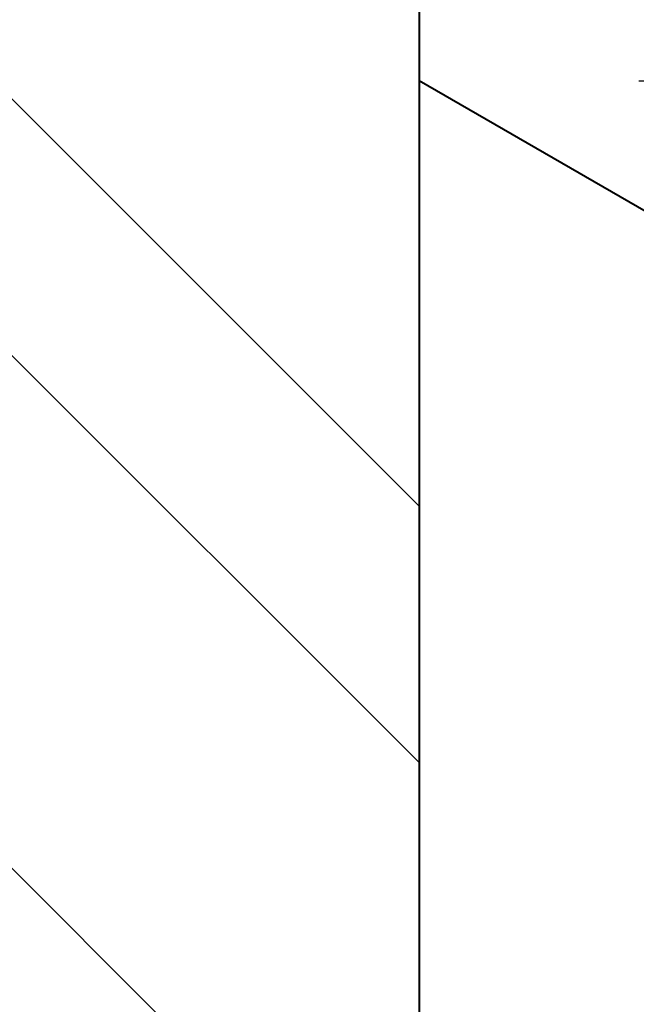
# Model space of a CAD drawing. Header units: metres. Extents: x -113 to 509, y -50 to 519.
# Tile 49 of 238: x -49.51 to -47.41, y 7.09 to 10.45. Entities that reach past the tile are written whole.
import ezdxf
from ezdxf import colors
from ezdxf.entities.mleader import LeaderData, LeaderLine
from ezdxf.enums import TextEntityAlignment as Align
from ezdxf.math import Vec2, Vec3

# ---------------------------------------------------------------- set-up
doc = ezdxf.new("R2010")
doc.units = ezdxf.units.M
doc.header["$MEASUREMENT"] = 0
for name, color, linetype, lineweight in [('B_ANNO_DIM', 7, 'Continuous', 18), ('B_ANNO_TEXT', 7, 'Continuous', 18), ('B_DETAIL', 7, 'Continuous', 18), ('B_DETAIL_OBJ', 7, 'Continuous', 40)]:
    doc.layers.add(name, color=color, linetype=linetype, lineweight=lineweight)
doc.styles.add('Annotative', font='calibri.ttf', dxfattribs={"height": 0.0625})
doc.styles.get("Standard").update_dxf_attribs({"font": 'calibri.ttf'})
doc.dimstyles.new('Annotative', dxfattribs={"dimscale": 0, "dimtxt": 0.0625, "dimasz": 0.0625, "dimexe": 0.03125, "dimexo": 0.03125, "dimgap": 0.03125, "dimtad": 1, "dimdec": 3, "dimzin": 3, "dimdsep": 46, "dimlunit": 4, "dimtxsty": 'Standard', "dimblk": 'OPEN30', "dimcen": 0.03125, "dimaunit": 1, "dimadec": 0, "dimazin": 3, "dimtfac": 0.75, "dimtdec": 3, "dimtofl": 0, "dimtmove": 0, "dimatfit": 3, "dimldrblk": 'OPEN30', "dimfxl": 1, "dimtfill": 1, "dimfrac": 1, "dimtolj": 1, "dimtzin": 0, "dimarcsym": 0})

# ---------------------------------------------------------------- blocks, each defined once
blk = doc.blocks.new('_Open30')
at = {"color": 0, "linetype": 'ByBlock', "lineweight": -2}
for p, q in [((-1, 0.2679), (0, 0)), ((0, 0), (-1, -0.2679)), ((0, 0), (-1, 0))]:
    blk.add_line(p, q, dxfattribs=at)
blk = doc.blocks.new('*D37')
at = {"layer": 'B_ANNO_DIM', "color": 0, "lineweight": -2, "transparency": 16777216}
for p, q in [((-11.4986, 13.2425), (-11.4986, 18.8)), ((-47.3998, 10.2414), (-10.7486, 10.2414)), ((-11.4986, 8.7414), (-11.4986, 7.2414))]:
    blk.add_line(p, q, dxfattribs=at)
at = {"layer": 'Defpoints', "color": 0, "transparency": 16777216}
for p in [(-11.4986, 11.7425), (-11.4986, 11.7425), (-48.1498, 10.2414)]:
    blk.add_point(p, dxfattribs=at)
at = {"layer": 'B_ANNO_DIM', "color": 0, "lineweight": -2, "transparency": 16777216, "xscale": 1.5, "yscale": 1.5, "zscale": 1.5}
for p, rotation in [((-11.4986, 11.7425), 270), ((-11.4986, 10.2414), 90)]:
    blk.add_blockref('_Open30', p, dxfattribs=dict(at, rotation=rotation))
at = {"layer": 'B_ANNO_DIM', "color": 0, "transparency": 16777216, "insert": (-13.3805, 16.7713), "char_height": 1.5, "attachment_point": 5, "rotation": 90, "bg_fill": 3, "box_fill_scale": 1.25, "bg_fill_color": 256, "bg_fill_true_color": 13158600, "bg_fill_transparency": 0}
blk.add_mtext('\\A1;{\\H0.75x;\\S1#2;}"', dxfattribs=at)
blk = doc.blocks.new('*D40')
at = {"layer": 'B_ANNO_DIM', "color": 0, "lineweight": -2, "transparency": 16777216}
blk.add_line((-41.4173, 6.3545), (-39.0841, 5.0075), dxfattribs=at)
for start, end in [(8.8525, 17.705), (312.29624, 321.14874)]:
    blk.add_arc((-48.1498, 10.2414), 9.7181, start, end, dxfattribs=at)
at = {"layer": 'Defpoints', "color": 0, "transparency": 16777216}
for p in [(-48.1498, 10.2414), (-48.1498, 10.2414), (-38.4317, 10.2414), (-39.0178, 6.9177), (-42.0668, 6.7295)]:
    blk.add_point(p, dxfattribs=at)
at = {"layer": 'B_ANNO_DIM', "color": 0, "lineweight": -2, "transparency": 16777216, "xscale": 1.5, "yscale": 1.5, "zscale": 1.5}
for p, rotation in [((-38.4317, 10.2414), 274.4262511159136), ((-39.7336, 5.3825), 55.57499453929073)]:
    blk.add_blockref('_Open30', p, dxfattribs=dict(at, rotation=rotation))
at = {"layer": 'B_ANNO_DIM', "color": 0, "transparency": 16777216, "insert": (-40.2296, 8.1192), "char_height": 1.5, "attachment_point": 5, "rotation": 75.0006}
blk.add_mtext('\\A1;30°', dxfattribs=at)
blk = doc.blocks.new('INS_JTSS_A_SS_BASE')
at = {"layer": 'B_DETAIL'}
h = blk.add_hatch(dxfattribs=at)
h.set_pattern_fill('ANSI32', color=256, scale=4.951333, angle=90)
h.set_pattern_definition([(135, (104.68, -318.2229), (-1.31292, -1.31292), []), (135, (104.68, -317.3476), (-1.31292, -1.31292), [])])
h.paths.add_polyline_path([(64.6788, -255.0962), (60.5692, -255.0962), (59.7885, -255.8837), (59.7885, -257.0615), (59.9787, -257.2585), (61.0524, -257.2579, -0.901732), (62.3876, -256.9477), (63.2208, -259.3676, -1), (61.9177, -259.8163), (61.7761, -259.405, 0.714138), (60.5699, -259.8188), (60.5692, -261.3962), (64.6788, -261.3962)])
at = {"layer": 'B_DETAIL_OBJ', "flags": 128}
blk.add_lwpolyline([(64.6788, -255.0962), (64.6788, -261.3962), (60.5692, -261.3962), (60.5699, -259.8188, -0.713683), (61.7756, -259.4044)], format="xyb", dxfattribs=at)
blk.add_lwpolyline([(71.2192, -262.5962), (70.7618, -260.1092), (64.6788, -256.5973)], dxfattribs=at)
at = {"layer": 'B_ANNO_DIM', "style": 'Annotative'}
blk.add_attdef('DIST6', text='', height=1.5, rotation=90, dxfattribs=at).set_placement((10.1741, -92.4535), align=Align.MIDDLE_CENTER)
at = {"layer": 'B_ANNO_DIM', "lineweight": 30}
for tag, p in [('BAR1', (10.7294, -248.1165)), ('BAR3', (129.0984, -253.7669))]:
    blk.add_attdef(tag, text='', height=1.5, dxfattribs=at).set_placement(p, align=Align.TOP_LEFT)
at = {"layer": 'B_ANNO_DIM', "style": 'Annotative'}
for tag, p in [('BAR2', (96.1024, -274.8563)), ('BAR4', (122.9444, -296.1127))]:
    blk.add_attdef(tag, text='', height=1.5, dxfattribs=at).set_placement(p, align=Align.TOP_LEFT)
at = {"layer": 'B_ANNO_TEXT', "style": 'Annotative'}
for tag, p in [('SS', (321.0554, -84.683)), ('BID#', (275.9705, -312.1489))]:
    blk.add_attdef(tag, p, '', height=1.5, dxfattribs=at)
at = {"layer": 'B_ANNO_DIM'}
ml = blk.add_multileader_mtext('Standard', dxfattribs=at)
ml.set_content('', color=256)
ml.set_leader_properties()
ml.set_arrow_properties(name='OPEN30')
ml.build(insert=Vec2(0, 0))
ml.multileader.update_dxf_attribs({"text_right_attachment_type": 3, "dogleg_length": 0.0625, "arrow_head_size": 1.5, "scale": 24})
ctx = ml.context
ctx.base_point, ctx.scale, ctx.char_height, ctx.arrow_head_size, ctx.landing_gap_size, ctx.plane_origin, ctx.plane_x_axis, ctx.plane_y_axis = Vec3(65.4365, -249.4835), 24, 1.5, 1.5, 0.75, Vec3(60.747, -253.9525), Vec3(-0.723919, -0.689885), Vec3(0.689885, -0.723919)
ctx.right_attachment = 3
notes = []
notes.append((ctx, [(0, (1, 1, 0), (63.2647, -251.5532), (0.723919, 0.689885), 1.5, [(0, [(55.158, -259.2666), (63.2647, -251.5532), (63.2647, -251.5532)], 0, [])])]))
ctx.mtext.insert, ctx.mtext.text_direction, ctx.mtext.rotation, ctx.mtext.flow_direction = Vec3(65.411, -250.5438), Vec3(-0.723919, -0.689885), 3.902922, 5
for ctx, leaders in notes:
    for number, flags, end, landing, length, lines in leaders:
        leader = LeaderData()
        leader.index, (leader.has_last_leader_line, leader.has_dogleg_vector, leader.attachment_direction) = number, flags
        leader.last_leader_point, leader.dogleg_vector, leader.dogleg_length = Vec3(end), Vec3(landing), length
        for number, points, colour, breaks in lines:
            line = LeaderLine()
            line.index, line.vertices, line.color, line.breaks = number, Vec3.list(points), colors.encode_raw_color(colour), breaks
            leader.lines.append(line)
        ctx.leaders.append(leader)
dim = blk.add_linear_dim(base=(101.33, -255.0962), p1=(64.6788, -256.5973), p2=(101.33, -255.0962), angle=90, dimstyle='Annotative', override={"dimlfac": 0.3}, dxfattribs=at)
dim.commit()
dim.dimension.update_dxf_attribs({"geometry": '*D37', "text_midpoint": (99.448, -250.0674), "insert": (112.8286, -266.8387)})
dim = blk.add_angular_dim_2l(base=(73.8108, -259.921), line1=((64.6788, -256.5973), (74.3968, -256.5973)), line2=((70.7618, -260.1092), (64.6788, -256.5973)), dimstyle='Annotative', override={"dimtfill": 0}, dxfattribs=at)
dim.commit()
dim.dimension.update_dxf_attribs({"geometry": '*D40', "text_midpoint": (72.599, -258.7195), "insert": (112.8286, -266.8387)})

msp = doc.modelspace()

# ---------------------------------------------------------------- block references
msp.add_blockref('INS_JTSS_A_SS_BASE', (-112.8286, 266.8387))

doc.saveas('drawing.dxf')
